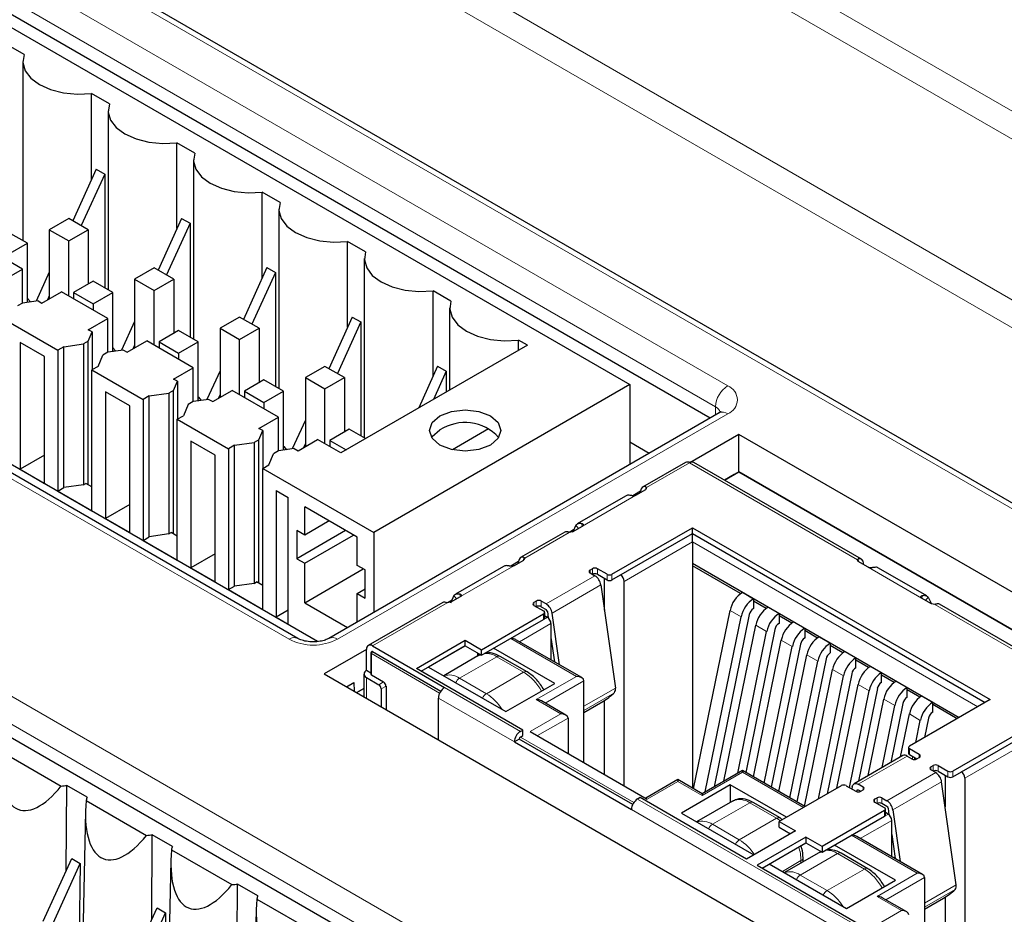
# Paper-space layout 'Blatt2' of a CAD drawing. Header units: millimetres. Extents: x 5 to 418, y 2 to 292.
# Tile 40 of 76: x 112 to 123, y 204 to 214. Entities that reach past the tile are written whole.
import ezdxf

# ---------------------------------------------------------------- set-up
doc = ezdxf.new("R2010")
doc.units = ezdxf.units.MM

psp = doc.layouts.new('Blatt2')

# ---------------------------------------------------------------- linework, layer by layer
at = {"color": 7, "linetype": 'Continuous', "lineweight": 18}
for p, q in [((103.469, 222.047), (134.299, 204.249)), ((134.156, 204.005), (103.329, 221.801)), ((134.409, 201.761), (101.511, 220.753)), ((103.855, 218.922), (119.835, 209.696)), ((119.694, 209.454), (103.713, 218.68)), ((117.441, 216.169), (123.635, 212.593)), ((114.749, 206.76), (98.768, 215.986)), ((123.635, 212.266), (117.297, 215.925)), ((102.54, 211.289), (120.5, 200.92)), ((120.359, 200.678), (102.398, 211.047)), ((119.692, 209.358), (119.694, 209.454)), ((119.835, 209.373), (115.31, 206.76)), ((119.394, 208.805), (118.895, 208.517)), ((119.394, 208.805), (121.34, 207.682)), ((118.885, 208.526), (118.884, 208.494)), ((118.771, 208.429), (118.151, 208.071)), ((118.105, 208.045), (118.076, 208.084)), ((118.149, 208.07), (118.141, 208.103)), ((117.998, 207.999), (117.481, 207.701)), ((119.427, 207.986), (118.592, 207.505)), ((122.821, 206.027), (119.427, 207.986)), ((118.635, 207.431), (119.427, 207.888)), ((119.427, 207.888), (122.736, 205.978)), ((117.471, 207.709), (117.469, 207.678)), ((121.35, 207.691), (121.351, 207.659)), ((117.356, 207.612), (116.737, 207.255)), ((118.267, 207.513), (118.267, 207.578)), ((118.324, 207.578), (118.324, 207.513)), ((122.084, 207.236), (121.464, 207.594)), ((117.73, 207.17), (118.295, 207.496)), ((118.239, 207.562), (118.239, 207.529)), ((118.437, 207.513), (118.437, 207.447)), ((118.493, 207.447), (118.493, 207.513)), ((117.799, 207.062), (118.365, 207.389)), ((116.691, 207.228), (116.661, 207.268)), ((116.735, 207.254), (116.727, 207.286)), ((122.086, 207.235), (122.093, 207.267)), ((122.13, 207.209), (122.159, 207.249)), ((116.584, 207.183), (115.717, 206.682)), ((117.588, 207.186), (117.588, 207.153)), ((117.616, 207.137), (117.616, 207.202)), ((117.673, 207.202), (117.673, 207.137)), ((122.237, 207.164), (123.315, 206.541)), ((117.744, 207.015), (117.319, 206.77)), ((117.701, 207.056), (117.701, 206.99)), ((119.863, 207.094), (119.99, 207.02)), ((117.422, 206.731), (117.786, 206.941)), ((120.16, 206.922), (120.287, 206.849)), ((117.319, 206.77), (118.083, 206.329)), ((120.457, 206.751), (120.584, 206.677)), ((115.703, 206.593), (116.495, 206.135)), ((115.703, 206.348), (115.703, 206.593)), ((116.509, 206.16), (115.717, 206.617)), ((117.158, 206.558), (116.725, 206.308)), ((116.958, 206.578), (116.966, 206.582)), ((117.158, 206.558), (117.469, 206.378)), ((120.754, 206.579), (120.881, 206.506)), ((117.037, 206.128), (117.469, 206.378)), ((118.083, 206.329), (117.616, 206.06)), ((121.051, 206.408), (121.178, 206.335)), ((115.646, 206.076), (115.646, 206.315)), ((115.788, 206.233), (115.844, 206.266)), ((115.873, 206.217), (115.816, 206.184)), ((117.037, 206.128), (116.725, 206.308)), ((117.719, 206.021), (118.168, 206.28)), ((121.348, 206.237), (121.475, 206.163)), ((116.552, 206.201), (117.433, 205.692)), ((118.168, 205.984), (118.533, 206.194)), ((118.168, 205.936), (118.521, 206.14)), ((116.481, 206.078), (117.362, 205.57)), ((117.616, 206.06), (117.899, 205.896)), ((121.645, 206.065), (121.772, 205.992)), ((117.899, 205.896), (117.546, 205.692)), ((121.942, 205.894), (122.069, 205.82)), ((117.631, 205.643), (117.984, 205.847)), ((123.378, 205.705), (122.544, 205.223)), ((117.418, 205.602), (118.734, 204.843)), ((118.748, 204.868), (117.433, 205.627)), ((122.586, 205.15), (123.378, 205.607)), ((121.916, 205.406), (121.35, 205.08)), ((121.944, 205.423), (121.944, 205.488)), ((122.057, 205.39), (122.057, 205.423)), ((122.218, 205.232), (122.218, 205.297)), ((122.275, 205.232), (122.275, 205.297)), ((119.54, 204.949), (120.006, 205.219)), ((120.006, 205.219), (120.714, 204.81)), ((121.681, 204.889), (122.247, 205.215)), ((122.19, 205.248), (122.19, 205.281)), ((122.388, 205.232), (122.388, 205.166)), ((122.445, 205.232), (122.445, 205.166)), ((118.903, 204.908), (119.257, 205.112)), ((119.257, 205.112), (119.54, 204.949)), ((121.751, 204.781), (122.316, 205.108)), ((121.348, 205.016), (121.336, 205.009)), ((121.407, 205.015), (121.407, 205.047)), ((118.79, 204.908), (121.384, 203.411)), ((120.091, 204.865), (119.659, 204.615)), ((120.091, 204.865), (120.402, 204.685)), ((121.539, 204.872), (121.539, 204.905)), ((121.568, 204.856), (121.568, 204.921)), ((121.624, 204.856), (121.624, 204.921)), ((118.72, 204.786), (121.313, 203.289)), ((121.695, 204.734), (121.271, 204.489)), ((121.653, 204.774), (121.653, 204.709)), ((119.97, 204.435), (119.659, 204.615)), ((120.402, 204.685), (119.97, 204.435)), ((120.402, 204.685), (120.446, 204.656)), ((121.737, 204.66), (121.373, 204.45)), ((121.271, 204.489), (122.034, 204.048)), ((121.11, 204.277), (120.677, 204.027)), ((120.91, 204.297), (120.917, 204.301)), ((121.11, 204.277), (121.421, 204.097)), ((120.685, 204.195), (120.469, 204.07)), ((120.685, 204.195), (120.685, 204.167)), ((120.988, 203.847), (121.421, 204.097)), ((122.034, 204.048), (121.568, 203.778)), ((120.988, 203.847), (120.677, 204.027)), ((122.119, 203.999), (121.67, 203.74)), ((122.119, 203.703), (122.484, 203.913)), ((122.119, 203.655), (122.472, 203.859)), ((121.568, 203.778), (121.851, 203.615)), ((121.851, 203.615), (121.497, 203.411))]:
    psp.add_line(p, q, dxfattribs=at)
at = {"color": 7, "linetype": 'Continuous', "lineweight": 25}
for p, q in [((134.409, 201.829), (101.611, 220.763)), ((102.861, 218.854), (118.7, 209.711)), ((119.63, 209.322), (103.711, 218.512)), ((114.849, 206.77), (98.868, 215.996)), ((115.077, 206.734), (99.488, 215.733)), ((111.676, 213.537), (111.468, 213.657)), ((111.662, 213.458), (111.662, 211.38)), ((112.666, 212.965), (112.458, 213.085)), ((112.458, 212.09), (112.458, 213.085)), ((112.652, 212.886), (112.652, 210.808)), ((113.656, 212.394), (113.448, 212.514)), ((113.448, 211.519), (113.448, 212.514)), ((113.642, 212.315), (113.642, 210.237)), ((112.513, 212.21), (112.24, 211.611)), ((112.612, 212.152), (112.339, 211.554)), ((112.513, 212.21), (112.612, 212.152)), ((112.612, 212.152), (112.612, 210.831)), ((114.646, 211.822), (114.438, 211.942)), ((114.438, 210.947), (114.438, 211.942)), ((114.632, 211.743), (114.632, 209.665)), ((112.194, 211.637), (111.968, 211.507)), ((112.421, 211.507), (112.194, 211.637)), ((113.503, 211.638), (113.23, 211.039)), ((113.602, 211.581), (113.329, 210.982)), ((113.503, 211.638), (113.602, 211.581)), ((113.602, 211.581), (113.602, 210.26)), ((111.714, 211.35), (111.487, 211.48)), ((111.968, 211.507), (112.194, 211.376)), ((111.968, 211.507), (111.968, 210.707)), ((112.194, 211.376), (112.421, 211.507)), ((112.421, 211.507), (112.421, 210.876)), ((101.559, 211.376), (119.379, 201.089)), ((111.657, 211.049), (111.12, 211.36)), ((111.487, 211.219), (111.714, 211.35)), ((111.714, 210.665), (111.714, 211.35)), ((112.194, 210.739), (112.194, 211.376)), ((115.636, 211.251), (115.428, 211.371)), ((115.428, 210.376), (115.428, 211.371)), ((115.621, 211.172), (115.621, 209.094)), ((111.431, 210.919), (111.657, 211.049)), ((111.657, 210.657), (111.657, 211.049)), ((111.968, 211.013), (111.816, 210.68)), ((113.184, 211.066), (112.958, 210.935)), ((113.411, 210.935), (113.184, 211.066)), ((114.492, 211.067), (114.22, 210.468)), ((114.591, 211.009), (114.319, 210.411)), ((114.492, 211.067), (114.591, 211.009)), ((114.591, 211.009), (114.591, 209.688)), ((112.477, 210.909), (112.251, 210.778)), ((112.704, 210.778), (112.477, 210.909)), ((112.958, 210.935), (113.184, 210.804)), ((112.958, 210.935), (112.958, 210.135)), ((113.184, 210.804), (113.411, 210.935)), ((113.411, 210.935), (113.411, 210.305)), ((111.883, 210.657), (112.11, 210.788)), ((112.647, 210.478), (112.11, 210.788)), ((112.251, 210.778), (112.477, 210.648)), ((112.251, 210.778), (112.251, 210.707)), ((112.477, 210.648), (112.704, 210.778)), ((112.704, 210.094), (112.704, 210.778)), ((113.184, 210.168), (113.184, 210.804)), ((116.626, 210.679), (116.418, 210.799)), ((116.418, 209.804), (116.418, 210.799)), ((111.656, 210.657), (111.6, 210.625)), ((111.839, 210.683), (111.656, 210.657)), ((111.725, 210.667), (111.714, 210.674)), ((111.839, 210.683), (111.883, 210.657)), ((111.968, 210.739), (111.948, 210.695)), ((112.477, 210.648), (112.477, 210.576)), ((116.611, 210.6), (116.611, 209.648)), ((111.473, 210.453), (112.067, 210.111)), ((112.42, 210.347), (112.647, 210.478)), ((112.647, 210.086), (112.647, 210.478)), ((112.958, 210.442), (112.806, 210.109)), ((114.174, 210.494), (113.948, 210.364)), ((114.401, 210.364), (114.174, 210.494)), ((115.482, 210.495), (115.21, 209.896)), ((115.581, 210.438), (115.309, 209.839)), ((115.482, 210.495), (115.581, 210.438)), ((115.581, 210.438), (115.581, 209.117)), ((112.465, 210.322), (112.42, 210.347)), ((112.42, 210.216), (112.465, 210.322)), ((112.465, 210.322), (112.465, 209.883)), ((113.467, 210.337), (113.241, 210.207)), ((113.693, 210.207), (113.467, 210.337)), ((113.948, 210.364), (114.174, 210.233)), ((113.948, 210.364), (113.948, 209.564)), ((114.174, 210.233), (114.401, 210.364)), ((114.401, 210.364), (114.401, 209.733)), ((111.629, 210.2), (111.629, 208.731)), ((111.912, 210.037), (111.629, 210.2)), ((112.42, 210.216), (112.364, 210.184)), ((112.42, 208.551), (112.42, 210.216)), ((112.873, 210.086), (113.099, 210.217)), ((113.637, 209.907), (113.099, 210.217)), ((113.241, 210.207), (113.467, 210.076)), ((113.241, 210.207), (113.241, 210.135)), ((113.467, 210.076), (113.693, 210.207)), ((113.693, 209.522), (113.693, 210.207)), ((114.174, 209.596), (114.174, 210.233)), ((117.512, 210.168), (117.408, 210.228)), ((117.408, 210.108), (117.408, 210.228)), ((112.138, 210.151), (112.067, 210.111)), ((112.067, 210.111), (112.067, 208.478)), ((112.138, 210.151), (112.364, 210.184)), ((112.138, 208.518), (112.138, 210.151)), ((112.364, 210.184), (112.364, 208.551)), ((112.646, 210.086), (112.59, 210.053)), ((112.829, 210.112), (112.646, 210.086)), ((112.715, 210.096), (112.704, 210.102)), ((112.829, 210.112), (112.873, 210.086)), ((112.958, 210.167), (112.938, 210.124)), ((117.512, 210.168), (115.348, 208.919)), ((111.912, 208.567), (111.912, 210.037)), ((112.534, 209.923), (112.59, 210.053)), ((113.467, 210.076), (113.467, 210.004)), ((112.534, 209.923), (112.463, 209.882)), ((112.463, 208.249), (112.463, 209.882)), ((112.463, 209.882), (113.057, 209.539)), ((113.41, 209.776), (113.637, 209.907)), ((113.637, 209.514), (113.637, 209.907)), ((113.948, 209.87), (113.796, 209.537)), ((115.164, 209.923), (114.938, 209.792)), ((115.391, 209.792), (115.164, 209.923)), ((116.472, 209.924), (116.253, 209.441)), ((116.571, 209.866), (116.422, 209.539)), ((116.472, 209.924), (116.571, 209.866)), ((116.571, 209.866), (116.571, 209.625)), ((113.455, 209.75), (113.41, 209.776)), ((113.41, 209.645), (113.455, 209.75)), ((113.455, 209.75), (113.455, 209.312)), ((114.457, 209.766), (114.231, 209.635)), ((114.683, 209.635), (114.457, 209.766)), ((114.938, 209.792), (115.164, 209.661)), ((114.938, 209.792), (114.938, 208.992)), ((115.164, 209.661), (115.391, 209.792)), ((115.391, 209.792), (115.391, 209.162)), ((112.901, 209.466), (112.619, 209.629)), ((112.619, 209.629), (112.619, 208.159)), ((113.41, 209.645), (113.354, 209.613)), ((113.41, 207.98), (113.41, 209.645)), ((113.863, 209.515), (114.089, 209.645)), ((114.627, 209.335), (114.089, 209.645)), ((114.231, 209.635), (114.457, 209.505)), ((114.231, 209.635), (114.231, 209.564)), ((114.457, 209.505), (114.683, 209.635)), ((114.683, 208.951), (114.683, 209.635)), ((115.164, 209.025), (115.164, 209.661)), ((118.7, 209.711), (115.73, 207.996)), ((118.7, 209.711), (118.7, 208.785)), ((113.128, 209.58), (113.057, 209.539)), ((113.057, 209.539), (113.057, 207.906)), ((113.128, 209.58), (113.354, 209.613)), ((113.128, 207.947), (113.128, 209.58)), ((113.354, 209.613), (113.354, 207.98)), ((113.636, 209.514), (113.58, 209.482)), ((113.819, 209.54), (113.636, 209.514)), ((113.705, 209.524), (113.693, 209.531)), ((113.819, 209.54), (113.863, 209.515)), ((113.948, 209.596), (113.928, 209.552)), ((112.901, 207.996), (112.901, 209.466)), ((113.58, 209.482), (113.524, 209.351)), ((114.457, 209.505), (114.457, 209.433)), ((113.453, 209.31), (113.524, 209.351)), ((113.453, 207.677), (113.453, 209.31)), ((113.453, 209.31), (114.047, 208.968)), ((114.4, 209.204), (114.627, 209.335)), ((114.627, 208.943), (114.627, 209.335)), ((114.938, 209.299), (114.786, 208.966)), ((119.735, 209.383), (115.21, 206.77)), ((119.733, 209.381), (119.735, 209.383)), ((114.445, 209.179), (114.4, 209.204)), ((114.4, 209.073), (114.445, 209.179)), ((114.445, 209.179), (114.445, 208.74)), ((115.447, 209.194), (115.221, 209.064)), ((115.636, 209.085), (115.447, 209.194)), ((117.061, 209.197), (116.644, 208.957)), ((113.891, 208.894), (113.609, 209.057)), ((113.609, 209.057), (113.609, 207.588)), ((114.4, 209.073), (114.344, 209.041)), ((114.4, 207.409), (114.4, 209.073)), ((114.853, 208.943), (115.079, 209.074)), ((115.348, 208.919), (115.079, 209.074)), ((115.221, 209.064), (115.41, 208.955)), ((115.221, 209.064), (115.221, 208.992)), ((119.965, 209.135), (119.397, 208.806)), ((129.214, 203.795), (119.965, 209.135)), ((119.965, 208.7), (119.965, 209.135)), ((114.118, 209.009), (114.047, 208.968)), ((114.047, 208.968), (114.047, 207.335)), ((114.118, 209.009), (114.344, 209.041)), ((114.118, 207.375), (114.118, 209.009)), ((114.344, 209.041), (114.344, 207.408)), ((114.626, 208.943), (114.57, 208.91)), ((114.809, 208.969), (114.626, 208.943)), ((114.695, 208.953), (114.683, 208.959)), ((114.809, 208.969), (114.853, 208.943)), ((114.938, 209.024), (114.918, 208.981)), ((118.923, 208.914), (118.7, 209.043)), ((111.912, 208.894), (111.629, 208.731)), ((113.891, 207.424), (113.891, 208.894)), ((114.514, 208.78), (114.57, 208.91)), ((111.629, 208.731), (111.912, 208.567)), ((114.443, 208.739), (114.514, 208.78)), ((114.443, 208.739), (115.73, 207.996)), ((114.443, 207.106), (114.443, 208.739)), ((119.344, 208.81), (118.848, 208.524)), ((121.387, 207.689), (119.444, 208.81)), ((119.8, 208.605), (119.965, 208.7)), ((119.911, 208.668), (119.8, 208.605)), ((119.965, 208.7), (119.911, 208.668)), ((128.838, 203.578), (119.965, 208.7)), ((119.965, 208.7), (128.838, 203.578)), ((119.965, 208.7), (119.965, 208.7)), ((112.067, 208.478), (112.138, 208.518)), ((112.364, 208.551), (112.138, 208.518)), ((112.364, 208.551), (112.392, 208.567)), ((112.463, 208.526), (112.392, 208.567)), ((114.599, 208.486), (114.74, 208.404)), ((114.599, 208.486), (114.599, 207.016)), ((118.771, 208.429), (118.885, 208.495)), ((118.895, 208.517), (118.885, 208.495)), ((112.067, 208.478), (112.463, 208.249)), ((114.74, 206.935), (114.74, 208.404)), ((118.65, 208.42), (118.091, 208.098)), ((118.825, 208.476), (118.734, 208.424)), ((118.824, 208.46), (118.825, 208.476)), ((112.901, 208.322), (112.619, 208.159)), ((115.539, 207.943), (114.931, 208.294)), ((114.931, 207.967), (114.931, 208.294)), ((112.619, 208.159), (112.901, 207.996)), ((115.214, 208.131), (114.931, 207.967)), ((118.036, 208.005), (118.151, 208.071)), ((118.076, 208.084), (118.038, 208.006)), ((118.493, 207.513), (119.427, 208.052)), ((119.427, 208.052), (122.877, 206.06)), ((119.427, 207.986), (119.427, 208.052)), ((113.057, 207.906), (113.128, 207.947)), ((113.354, 207.98), (113.128, 207.947)), ((113.354, 207.98), (113.382, 207.996)), ((113.453, 207.955), (113.382, 207.996)), ((114.931, 207.967), (114.839, 208.021)), ((114.839, 208.021), (114.839, 207.694)), ((115.405, 208.021), (114.839, 207.694)), ((114.931, 207.641), (115.497, 207.967)), ((115.539, 207.616), (115.539, 207.943)), ((115.73, 207.996), (115.73, 207.07)), ((117.945, 208.002), (117.434, 207.707)), ((118.049, 208.029), (117.998, 207.999)), ((118.036, 208.005), (117.998, 207.999)), ((118.493, 207.447), (119.427, 207.986)), ((119.427, 207.888), (119.427, 207.986)), ((119.427, 207.986), (122.821, 206.027)), ((113.057, 207.906), (113.453, 207.677)), ((119.427, 207.888), (119.427, 207.611)), ((113.891, 207.751), (113.609, 207.588)), ((114.839, 207.694), (114.931, 207.641)), ((117.481, 207.701), (117.471, 207.678)), ((113.609, 207.588), (113.891, 207.424)), ((114.931, 207.184), (114.931, 207.641)), ((114.931, 207.184), (115.61, 207.576)), ((115.631, 207.563), (115.539, 207.616)), ((117.236, 207.604), (116.677, 207.281)), ((117.411, 207.66), (117.319, 207.607)), ((117.356, 207.612), (117.471, 207.678)), ((117.41, 207.643), (117.411, 207.66)), ((118.267, 207.578), (118.239, 207.562)), ((118.437, 207.513), (118.324, 207.578)), ((119.427, 207.64), (122.521, 205.854)), ((119.984, 207.289), (119.427, 207.611)), ((119.427, 207.611), (119.427, 205.035)), ((121.35, 207.66), (121.34, 207.682)), ((121.464, 207.594), (121.35, 207.66)), ((121.411, 207.625), (121.41, 207.641)), ((122.144, 207.262), (121.585, 207.585)), ((115.631, 207.237), (115.631, 207.563)), ((118.239, 207.529), (118.295, 207.496)), ((118.324, 207.513), (118.437, 207.447)), ((118.406, 207.099), (118.406, 207.465)), ((114.047, 207.335), (114.118, 207.375)), ((114.344, 207.408), (114.118, 207.375)), ((114.344, 207.408), (114.372, 207.424)), ((114.443, 207.383), (114.372, 207.424)), ((118.365, 207.389), (118.533, 206.194)), ((118.635, 205.063), (118.635, 207.431)), ((114.047, 207.335), (114.443, 207.106)), ((115.539, 207.29), (115.631, 207.343)), ((115.539, 206.96), (115.539, 207.29)), ((115.539, 207.29), (115.631, 207.237)), ((116.661, 207.268), (116.619, 207.179)), ((116.622, 207.189), (116.737, 207.255)), ((120.006, 207.304), (120.134, 207.23)), ((120.134, 207.23), (120.134, 207.116)), ((122.198, 207.17), (122.084, 207.236)), ((122.159, 207.249), (122.197, 207.171)), ((114.931, 207.184), (115.428, 206.896)), ((116.531, 207.186), (115.667, 206.687)), ((116.635, 207.212), (116.584, 207.183)), ((116.622, 207.189), (116.584, 207.183)), ((117.616, 207.202), (117.588, 207.186)), ((117.588, 207.153), (117.701, 207.088)), ((117.73, 207.17), (117.673, 207.202)), ((117.673, 207.137), (117.73, 207.105)), ((120.281, 207.117), (120.134, 207.202)), ((120.303, 207.132), (120.431, 207.059)), ((122.237, 207.164), (122.198, 207.17)), ((123.363, 206.548), (122.29, 207.167)), ((114.74, 207.098), (114.599, 207.016)), ((114.599, 207.016), (114.74, 206.935)), ((116.98, 206.639), (117.701, 207.056)), ((117.713, 207.007), (117.713, 207.072)), ((117.713, 207.032), (117.744, 207.015)), ((117.744, 207.083), (117.754, 207.007)), ((117.883, 206.465), (117.799, 207.062)), ((119.44, 205.027), (119.863, 207.094)), ((119.575, 204.99), (119.99, 207.02)), ((120.086, 207.046), (119.677, 205.049)), ((120.431, 207.059), (120.431, 206.944)), ((120.578, 206.946), (120.431, 207.031)), ((116.98, 206.574), (117.701, 206.99)), ((117.786, 206.941), (117.786, 206.521)), ((119.79, 205.114), (120.16, 206.922)), ((120.6, 206.961), (120.728, 206.887)), ((120.728, 206.887), (120.728, 206.773)), ((117.786, 206.779), (117.826, 206.498)), ((119.951, 205.207), (120.287, 206.849)), ((120.383, 206.874), (120.044, 205.217)), ((120.875, 206.774), (120.728, 206.86)), ((120.897, 206.789), (121.025, 206.716)), ((115.717, 206.682), (116.552, 206.201)), ((116.225, 206.422), (116.791, 206.749)), ((116.281, 206.389), (116.791, 206.683)), ((116.791, 206.683), (116.366, 206.438)), ((116.791, 206.749), (116.98, 206.639)), ((116.791, 206.683), (116.791, 206.749)), ((116.791, 206.683), (116.98, 206.574)), ((118.143, 206.315), (117.379, 206.755)), ((120.133, 205.166), (120.457, 206.751)), ((120.26, 205.093), (120.584, 206.677)), ((120.68, 206.703), (120.341, 205.046)), ((121.025, 206.716), (121.025, 206.602)), ((121.172, 206.603), (121.025, 206.688)), ((115.646, 206.642), (115.157, 206.359)), ((115.646, 206.397), (115.646, 206.642)), ((115.697, 206.601), (115.697, 206.356)), ((115.717, 206.617), (116.509, 206.16)), ((116.958, 206.578), (116.542, 206.337)), ((116.932, 206.602), (116.932, 206.562)), ((116.978, 206.582), (116.956, 206.571)), ((116.98, 206.574), (116.98, 206.639)), ((117.829, 206.247), (117.121, 206.655)), ((117.509, 206.382), (117.198, 206.562)), ((120.43, 204.995), (120.754, 206.579)), ((121.194, 206.618), (121.322, 206.544)), ((116.366, 206.438), (117.263, 205.921)), ((120.557, 204.921), (120.881, 206.506)), ((120.977, 206.532), (120.638, 204.874)), ((121.322, 206.43), (121.322, 206.544)), ((121.469, 206.432), (121.322, 206.517)), ((121.491, 206.446), (121.619, 206.373)), ((115.157, 206.359), (124.406, 201.02)), ((115.617, 206.356), (115.617, 206.093)), ((115.697, 206.367), (115.646, 206.397)), ((115.703, 206.348), (115.844, 206.266)), ((117.461, 205.708), (116.225, 206.422)), ((120.727, 204.823), (121.051, 206.408)), ((120.887, 204.91), (121.178, 206.335)), ((121.274, 206.36), (120.989, 204.97)), ((121.619, 206.259), (121.619, 206.373)), ((121.766, 206.26), (121.619, 206.345)), ((115.416, 206.209), (115.501, 206.258)), ((115.501, 206.258), (115.504, 206.159)), ((115.646, 206.315), (115.788, 206.233)), ((115.873, 206.217), (115.873, 205.946)), ((117.263, 205.921), (117.829, 206.247)), ((118.168, 205.333), (118.168, 206.28)), ((121.102, 205.035), (121.348, 206.237)), ((121.788, 206.275), (121.916, 206.202)), ((115.534, 206.142), (115.617, 206.19)), ((115.617, 206.19), (115.534, 206.142)), ((115.816, 206.184), (115.816, 205.979)), ((121.246, 205.042), (121.475, 206.163)), ((121.571, 206.189), (121.351, 205.114)), ((121.916, 206.087), (121.916, 206.202)), ((122.063, 206.089), (121.916, 206.174)), ((122.085, 206.104), (122.213, 206.03)), ((116.481, 205.595), (116.481, 206.078)), ((117.959, 205.882), (117.676, 206.045)), ((118.168, 205.912), (118.387, 206.039)), ((118.406, 205.196), (118.406, 206.05)), ((121.464, 205.179), (121.645, 206.065)), ((121.625, 205.272), (121.772, 205.992)), ((121.868, 206.017), (121.728, 205.332)), ((122.877, 206.06), (121.944, 205.521)), ((122.213, 205.916), (122.213, 206.03)), ((122.495, 205.839), (122.213, 206.002)), ((121.84, 205.397), (121.942, 205.894)), ((117.984, 205.847), (117.984, 205.439)), ((122.016, 205.563), (122.069, 205.82)), ((122.165, 205.846), (122.119, 205.622)), ((123.378, 205.771), (122.445, 205.232)), ((117.433, 205.692), (117.461, 205.708)), ((117.433, 205.627), (117.461, 205.643)), ((117.461, 205.643), (117.461, 205.708)), ((117.546, 205.692), (118.903, 204.908)), ((122.445, 205.166), (123.378, 205.705)), ((117.418, 205.602), (117.362, 205.57)), ((117.362, 205.57), (118.72, 204.786)), ((118.734, 204.843), (117.418, 205.602)), ((111.406, 205.463), (112.106, 205.059)), ((121.866, 205.411), (121.3, 205.085)), ((121.916, 205.406), (121.972, 205.374)), ((121.932, 205.504), (121.932, 205.439)), ((122.057, 205.423), (121.944, 205.488)), ((121.944, 205.423), (122.029, 205.374)), ((121.977, 205.371), (121.983, 205.4)), ((122, 205.39), (122, 205.367)), ((122.029, 205.374), (122.057, 205.39)), ((122.19, 205.281), (122.218, 205.297)), ((122.275, 205.297), (122.388, 205.232)), ((120.006, 205.239), (119.54, 204.969)), ((120.731, 204.821), (120.006, 205.239)), ((120.006, 205.239), (120.006, 205.219)), ((122.247, 205.215), (122.19, 205.248)), ((122.275, 205.232), (122.388, 205.166)), ((122.357, 205.184), (122.357, 204.818)), ((112.166, 204.08), (112.172, 205.066)), ((112.408, 204.93), (112.172, 205.066)), ((119.257, 205.133), (118.886, 204.919)), ((119.54, 204.969), (119.257, 205.133)), ((119.257, 205.133), (119.257, 205.112)), ((119.865, 205.072), (119.299, 204.745)), ((120.516, 204.696), (119.865, 205.072)), ((119.865, 205.072), (119.865, 204.869)), ((121.152, 205.063), (120.431, 204.647)), ((121.209, 205.063), (121.322, 204.998)), ((121.407, 205.047), (121.35, 205.08)), ((122.484, 203.913), (122.316, 205.108)), ((122.586, 205.15), (122.586, 202.782)), ((119.54, 204.969), (119.54, 204.949)), ((121.28, 205.053), (121.276, 205.025)), ((121.333, 204.993), (121.336, 205.009)), ((121.35, 205.014), (121.378, 204.998)), ((121.378, 204.998), (121.407, 205.015)), ((112.395, 204.892), (113.096, 204.487)), ((118.819, 204.925), (118.79, 204.908)), ((120.055, 204.211), (118.819, 204.925)), ((119.891, 204.884), (119.475, 204.644)), ((120.442, 204.689), (120.131, 204.869)), ((121.539, 204.905), (121.568, 204.921)), ((121.653, 204.807), (121.539, 204.872)), ((121.624, 204.921), (121.681, 204.889)), ((121.681, 204.823), (121.624, 204.856)), ((112.388, 204.768), (112.337, 202.357)), ((119.299, 204.745), (120.139, 204.26)), ((121.653, 204.774), (120.931, 204.358)), ((121.664, 204.725), (121.664, 204.791)), ((121.695, 204.734), (121.664, 204.751)), ((121.695, 204.802), (121.705, 204.726)), ((121.751, 204.781), (121.834, 204.184)), ((120.431, 204.647), (120.62, 204.538)), ((120.431, 204.582), (120.431, 204.647)), ((120.467, 204.668), (120.442, 204.689)), ((120.931, 204.293), (121.653, 204.709)), ((121.737, 204.24), (121.737, 204.66)), ((113.156, 203.509), (113.162, 204.494)), ((113.398, 204.359), (113.162, 204.494)), ((120.62, 204.538), (120.055, 204.211)), ((120.431, 204.582), (120.564, 204.505)), ((121.737, 204.498), (121.777, 204.217)), ((120.742, 204.468), (120.176, 204.141)), ((120.233, 204.108), (120.742, 204.402)), ((120.931, 204.358), (120.742, 204.468)), ((120.742, 204.468), (120.742, 204.402)), ((120.742, 204.402), (120.931, 204.293)), ((122.094, 204.034), (121.331, 204.474)), ((113.385, 204.32), (114.086, 203.916)), ((120.91, 204.297), (120.493, 204.056)), ((120.929, 204.301), (120.908, 204.29)), ((120.931, 204.358), (120.931, 204.293)), ((121.78, 203.966), (121.073, 204.374)), ((121.461, 204.101), (121.15, 204.281)), ((111.898, 203.491), (112.229, 204.218)), ((111.997, 203.434), (112.328, 204.16)), ((112.229, 204.218), (112.328, 204.16)), ((112.328, 204.16), (112.302, 202.442)), ((113.378, 204.197), (113.327, 201.786)), ((120.318, 204.157), (121.214, 203.64)), ((120.709, 204.181), (120.709, 204.228)), ((120.176, 204.141), (121.412, 203.427)), ((114.146, 202.937), (114.152, 203.923)), ((114.388, 203.787), (114.152, 203.923)), ((121.214, 203.64), (121.78, 203.966)), ((122.119, 203.999), (122.119, 203.052)), ((114.375, 203.749), (115.076, 203.344)), ((121.911, 203.601), (121.628, 203.764)), ((122.119, 203.631), (122.339, 203.758)), ((122.357, 203.769), (122.357, 202.915)), ((112.888, 202.92), (113.218, 203.646)), ((112.987, 202.863), (113.317, 203.589)), ((113.218, 203.646), (113.317, 203.589)), ((113.317, 203.589), (113.292, 201.87)), ((114.368, 203.625), (114.317, 201.214))]:
    psp.add_line(p, q, dxfattribs=at)
at = {"color": 7, "linetype": 'Continuous', "lineweight": 25, "flags": 128}
for points in [[(111.676, 213.537), (111.662, 213.443), (111.689, 213.349), (111.755, 213.263), (111.855, 213.188), (111.984, 213.13), (112.134, 213.093), (112.295, 213.077), (112.458, 213.085)], [(112.666, 212.965), (112.652, 212.871), (112.679, 212.778), (112.744, 212.692), (112.845, 212.617), (112.974, 212.559), (113.124, 212.521), (113.285, 212.506), (113.448, 212.514)], [(113.656, 212.394), (113.642, 212.3), (113.669, 212.207), (113.734, 212.12), (113.835, 212.045), (113.964, 211.988), (114.114, 211.95), (114.275, 211.934), (114.438, 211.942)], [(114.646, 211.822), (114.632, 211.728), (114.659, 211.635), (114.724, 211.549), (114.825, 211.474), (114.954, 211.416), (115.104, 211.378), (115.265, 211.363), (115.428, 211.371)], [(115.636, 211.251), (115.622, 211.157), (115.649, 211.064), (115.714, 210.977), (115.815, 210.903), (115.944, 210.845), (116.094, 210.807), (116.255, 210.791), (116.418, 210.799)], [(111.714, 210.713), (111.717, 210.709), (111.75, 210.671)], [(116.626, 210.679), (116.612, 210.585), (116.639, 210.492), (116.704, 210.406), (116.805, 210.331), (116.934, 210.273), (117.084, 210.235), (117.245, 210.22), (117.408, 210.228)], [(112.704, 210.142), (112.707, 210.138), (112.74, 210.099)], [(113.693, 209.57), (113.697, 209.566), (113.73, 209.528)], [(116.498, 209.349), (116.632, 209.4), (116.791, 209.419), (116.949, 209.4), (117.083, 209.349), (117.173, 209.271), (117.204, 209.18), (117.173, 209.089), (117.083, 209.011), (116.949, 208.959), (116.791, 208.941), (116.632, 208.959), (116.498, 209.011), (116.409, 209.089), (116.377, 209.18), (116.409, 209.271), (116.498, 209.349)], [(116.498, 209.185), (116.409, 209.108), (116.402, 209.098)], [(114.683, 208.999), (114.687, 208.995), (114.72, 208.956)], [(121.28, 205.053), (121.284, 205.064), (121.289, 205.074), (121.296, 205.082), (121.305, 205.087), (121.315, 205.089), (121.326, 205.089), (121.338, 205.086), (121.35, 205.08)], [(121.336, 205.009), (121.337, 205.011), (121.338, 205.013), (121.339, 205.015), (121.341, 205.016), (121.343, 205.016), (121.345, 205.016), (121.348, 205.016), (121.35, 205.014)]]:
    psp.add_lwpolyline(points, dxfattribs=at)
at = {"color": 7, "linetype": 'Continuous', "lineweight": 18}
for centre, radius, start, end in [((120.001, 209.437), 0.308, 122.6523, 176.7703), ((119.774, 209.535), 0.173, 290.7834, 69.2166), ((119.648, 209.359), 0.106, 17.4139, 64.5329), ((119.777, 209.293), 0.0988, 53.7667, 114.9229), ((114.808, 206.678), 0.101, 66.7852, 125.4665), ((115.251, 206.678), 0.101, 54.5257, 113.3045), ((115.029, 207.301), 0.609, 242.6097, 297.3903), ((115.707, 206.602), 0.0101, 185.6948, 245.6253), ((115.734, 206.591), 0.0307, 122.6055, 177.3945), ((115.711, 206.609), 0.0101, 54.3818, 114.314), ((117.028, 206.354), 0.242, 57.3541, 92.2963), ((117.182, 206.525), 0.0402, 65.6929, 125.6176), ((116.605, 206.137), 0.209, 55.0126, 107.3716), ((117.493, 206.348), 0.0384, 64.0327, 127.2545), ((117.151, 205.876), 0.595, 28.3479, 57.624), ((116.79, 206.206), 0.121, 122.4948, 155.2086), ((117.1, 206.028), 0.119, 122.2646, 155.4388), ((116.738, 205.647), 0.567, 31.859, 58.1625), ((119.974, 204.701), 0.201, 54.3824, 114.3071), ((120.115, 204.832), 0.0402, 65.6929, 125.6176), ((119.539, 204.443), 0.209, 55.0126, 107.3716), ((119.722, 204.514), 0.119, 122.2646, 155.4388), ((120.426, 204.652), 0.0402, 65.7014, 125.6168), ((120.033, 204.334), 0.119, 122.2646, 155.4388), ((119.673, 203.957), 0.563, 33.0202, 58.2122), ((120.171, 204.185), 0.515, 1.0981, 19.0582), ((120.979, 204.073), 0.242, 57.3541, 92.2963), ((121.133, 204.244), 0.0402, 65.6929, 125.6176), ((120.669, 204.232), 0.0402, 294.3757, 354.2935), ((120.557, 203.856), 0.209, 55.0126, 107.3716), ((121.444, 204.067), 0.0384, 64.0327, 127.2545), ((121.102, 203.595), 0.595, 28.3479, 57.624), ((120.742, 203.925), 0.121, 122.4948, 155.2086), ((121.052, 203.747), 0.119, 122.2646, 155.4388), ((120.689, 203.366), 0.567, 31.859, 58.1625)]:
    psp.add_arc(centre, radius, start, end, dxfattribs=at)
at = {"color": 7, "linetype": 'Continuous', "lineweight": 25}
for centre, radius, start, end in [((116.787, 208.738), 0.533, 42.6006, 122.8177), ((119.365, 208.764), 0.0503, 54.3824, 114.3071), ((119.423, 208.764), 0.0503, 65.6929, 125.6176), ((118.295, 207.523), 0.0615, 62.6097, 117.3903), ((118.245, 207.545), 0.0175, 110.7834, 249.2166), ((118.295, 207.458), 0.0615, 62.6097, 117.3903), ((118.21, 207.365), 0.156, 8.6904, 57.0932), ((118.465, 207.567), 0.0615, 242.6097, 297.3903), ((118.543, 207.427), 0.0922, 2.6055, 57.3945), ((118.465, 207.502), 0.0615, 242.6097, 297.3903), ((120.185, 207.027), 0.329, 122.9339, 168.3722), ((120.313, 206.954), 0.329, 122.9339, 168.3722), ((117.594, 207.17), 0.0175, 110.7834, 249.2166), ((117.645, 207.148), 0.0615, 62.6097, 117.3903), ((117.645, 207.083), 0.0615, 62.6097, 117.3903), ((117.645, 207.039), 0.156, 8.6904, 57.0932), ((120.193, 207.024), 0.11, 122.9339, 168.3722), ((120.482, 206.856), 0.329, 122.9339, 168.3722), ((117.695, 207.072), 0.0175, 290.7834, 69.2166), ((117.693, 207.009), 0.0201, 294.3747, 354.3052), ((117.713, 207.078), 0.0313, 8.6904, 57.0932), ((117.694, 206.937), 0.0922, 2.6055, 57.3945), ((120.61, 206.783), 0.329, 122.9339, 168.3722), ((120.49, 206.852), 0.11, 122.9339, 168.3722), ((120.779, 206.685), 0.329, 122.9339, 168.3722), ((120.907, 206.611), 0.329, 122.9339, 168.3722), ((120.787, 206.681), 0.11, 122.9339, 168.3722), ((121.076, 206.513), 0.329, 122.9339, 168.3722), ((115.69, 206.649), 0.0437, 50.7967, 189.214), ((121.204, 206.44), 0.329, 122.9339, 168.3722), ((115.717, 206.601), 0.02, 119.9973, 180), ((115.711, 206.609), 0.0101, 54.3818, 114.314), ((121.084, 206.509), 0.11, 122.9339, 168.3722), ((121.373, 206.342), 0.329, 122.9339, 168.3722), ((121.501, 206.268), 0.329, 122.9339, 168.3722), ((121.67, 206.17), 0.329, 122.9339, 168.3722), ((115.662, 206.356), 0.0437, 110.7834, 249.2166), ((115.707, 206.357), 0.0101, 185.6948, 245.6253), ((121.381, 206.338), 0.11, 122.9339, 168.3722), ((121.798, 206.097), 0.329, 122.9339, 168.3722), ((115.755, 206.182), 0.0615, 2.6055, 57.3945), ((115.811, 206.214), 0.0615, 2.6055, 57.3945), ((121.678, 206.167), 0.11, 122.9339, 168.3722), ((121.967, 205.999), 0.329, 122.9339, 168.3722), ((116.634, 206.071), 0.154, 122.6055, 177.3945), ((118.05, 206.623), 0.674, 300.0124, 314.2807), ((118.468, 206.18), 0.066, 322.9583, 12.674), ((122.095, 205.925), 0.329, 122.9339, 168.3722), ((122.264, 205.827), 0.329, 122.9339, 168.3722), ((121.975, 205.995), 0.11, 122.9339, 168.3722), ((122.392, 205.754), 0.329, 122.9339, 168.3722), ((122.272, 205.824), 0.11, 122.9339, 168.3722), ((117.515, 205.563), 0.154, 122.6055, 177.3945), ((117.449, 205.601), 0.0307, 122.6055, 177.3945), ((121.95, 205.504), 0.0175, 110.7834, 249.2166), ((121.887, 205.367), 0.049, 53.4704, 115.2191), ((121.952, 205.441), 0.0201, 185.6948, 245.6253), ((122.051, 205.406), 0.0175, 290.7834, 69.2166), ((122, 205.428), 0.0615, 242.6097, 297.3903), ((122.247, 205.242), 0.0615, 62.6097, 117.3903), ((122.196, 205.264), 0.0175, 110.7834, 249.2166), ((122.247, 205.177), 0.0615, 62.6097, 117.3903), ((122.162, 205.084), 0.156, 8.6904, 57.0932), ((122.416, 205.286), 0.0615, 242.6097, 297.3903), ((122.494, 205.146), 0.0922, 2.6055, 57.3945), ((112.027, 206.101), 1.045, 274.3461, 277.9939), ((121.18, 205.009), 0.0615, 62.6097, 117.3903), ((122.416, 205.221), 0.0615, 242.6097, 297.3903), ((121.35, 205.053), 0.0615, 242.6097, 297.3903), ((121.4, 205.031), 0.0175, 290.7834, 69.2166), ((112.62, 204.84), 0.23, 157.0218, 167.0334), ((118.873, 204.779), 0.154, 122.6055, 177.3945), ((121.546, 204.889), 0.0175, 110.7834, 249.2166), ((121.596, 204.867), 0.0615, 62.6097, 117.3903), ((121.596, 204.802), 0.0615, 62.6097, 117.3903), ((121.596, 204.757), 0.156, 8.6904, 57.0932), ((121.646, 204.791), 0.0175, 290.7834, 69.2166), ((121.644, 204.727), 0.0201, 294.3747, 354.3052), ((121.664, 204.797), 0.0313, 8.6904, 57.0932), ((121.645, 204.656), 0.0922, 2.6055, 57.3945), ((113.017, 205.529), 1.045, 274.3461, 277.9939), ((113.609, 204.269), 0.23, 157.0218, 167.0334), ((114.007, 204.958), 1.045, 274.3461, 277.9939), ((122.001, 204.342), 0.674, 300.0124, 314.2807), ((122.419, 203.899), 0.066, 322.9583, 12.674), ((114.599, 203.697), 0.23, 157.0218, 167.0334)]:
    psp.add_arc(centre, radius, start, end, dxfattribs=at)
at = {"color": 7, "linetype": 'Continuous', "lineweight": 18}
for centre, major_axis, ratio, start_param, end_param in [((372.028, 363.284), (379.985, 5.827), 0.587244, 3.834585, 4.001386), ((372.028, 351.797), (379.987, -5.634), 0.567146, 3.873355, 3.997444), ((372.013, 364.255), (378.785, 5.828), 0.587275, 3.871004, 3.964908)]:
    psp.add_ellipse(centre, major_axis=major_axis, ratio=ratio, start_param=start_param, end_param=end_param, dxfattribs=at)
at = {"color": 7, "linetype": 'Continuous', "lineweight": 25}
for centre, major_axis, ratio, start_param, end_param in [((118.896, 208.436), (-0.046, 0.0889), 0.605449, 5.726834, 7.096272), ((117.998, 207.917), (-0.0536, 0.0845), 0.547864, 5.676619, 6.260578), ((117.481, 207.619), (-0.046, 0.0889), 0.605449, 5.726834, 7.096272), ((121.339, 207.6), (0.046, 0.0889), 0.605449, 5.470098, 6.839537), ((116.583, 207.101), (-0.0536, 0.0845), 0.547864, 5.676619, 6.260578), ((122.237, 207.082), (0.0536, 0.0845), 0.547864, 0.022607, 0.606566), ((117.319, 206.721), (0.0849, 0), 0.577382, 0.785398, 1.570796), ((118.083, 206.28), (0.0849, 0), 0.577382, 0, 1.570796), ((117.616, 206.011), (0.0849, 0), 0.577382, 0.785398, 1.570796), ((117.899, 205.847), (0.0849, 0), 0.577382, 0, 1.570796), ((112.012, 205.92), (0.399, 1.134), 0.410555, 2.12407, 4.005778), ((113.001, 205.348), (0.399, 1.134), 0.410555, 2.12407, 4.005778), ((121.271, 204.44), (0.0849, 0), 0.577382, 0.785398, 1.570796), ((113.991, 204.777), (0.399, 1.134), 0.410555, 2.12407, 4.005778), ((122.034, 203.999), (0.0849, 0), 0.577382, 0, 1.570796), ((114.981, 204.205), (0.399, 1.134), 0.410555, 2.12407, 4.005778), ((121.568, 203.729), (0.0849, 0), 0.577382, 0.785398, 1.570796), ((121.851, 203.566), (0.0849, 0), 0.577382, 0, 1.570796)]:
    psp.add_ellipse(centre, major_axis=major_axis, ratio=ratio, start_param=start_param, end_param=end_param, dxfattribs=at)
for points, knots in [([(87.346, 211.626), (88.154, 211.101), (90.498, 209.581), (94.449, 207.101), (99.228, 204.201), (104.1, 201.351), (109.059, 198.552), (114.107, 195.803), (117.995, 193.759), (120.198, 192.63), (120.671, 192.388)], [0, 0, 0, 0, 0.0774167, 0.2244859, 0.3715556, 0.5186246, 0.6656928, 0.8127599, 0.959826, 1, 1, 1, 1]), ([(119.757, 209.398), (119.757, 209.398), (119.757, 209.398), (119.743, 209.388), (119.735, 209.383)], [0, 0, 0, 0, 0.497843, 1, 1, 1, 1]), ([(118.885, 208.526), (118.888, 208.525), (118.892, 208.522), (118.894, 208.519), (118.895, 208.517)], [0, 0, 0, 0, 0.5934868, 1, 1, 1, 1]), ([(118.705, 208.428), (118.69, 208.429), (118.67, 208.432), (118.656, 208.421), (118.652, 208.418)], [0, 0, 0, 0, 0.715008, 1, 1, 1, 1]), ([(118.771, 208.429), (118.768, 208.428), (118.763, 208.425), (118.752, 208.423), (118.741, 208.423), (118.733, 208.424), (118.727, 208.424), (118.723, 208.425), (118.718, 208.425), (118.714, 208.426), (118.709, 208.427), (118.706, 208.427), (118.705, 208.428)], [0, 0, 0, 0, 0.132974, 0.265315, 0.45834, 0.555846, 0.604506, 0.701936, 0.750591, 0.847994, 0.896647, 1, 1, 1, 1]), ([(118.076, 208.084), (118.084, 208.092), (118.102, 208.108), (118.128, 208.104), (118.141, 208.103)], [0, 0, 0, 0, 0.5, 1, 1, 1, 1]), ([(118.141, 208.103), (118.143, 208.102), (118.146, 208.101), (118.149, 208.1), (118.152, 208.098), (118.155, 208.096), (118.157, 208.094), (118.158, 208.092), (118.16, 208.088), (118.16, 208.083), (118.158, 208.076), (118.153, 208.073), (118.151, 208.071)], [0, 0, 0, 0, 0.086514, 0.173027, 0.259544, 0.346069, 0.389296, 0.475847, 0.51908, 0.69357, 0.869131, 1, 1, 1, 1]), ([(117.998, 207.999), (117.994, 208), (117.987, 208.001), (117.982, 208.003), (117.98, 208.003)], [0, 0, 0, 0, 0.593525, 1, 1, 1, 1]), ([(117.471, 207.709), (117.473, 207.708), (117.478, 207.706), (117.48, 207.702), (117.481, 207.701)], [0, 0, 0, 0, 0.5934868, 1, 1, 1, 1]), ([(121.34, 207.682), (121.341, 207.684), (121.343, 207.688), (121.348, 207.69), (121.35, 207.691)], [0, 0, 0, 0, 0.593525, 1, 1, 1, 1]), ([(117.29, 207.611), (117.276, 207.613), (117.255, 207.616), (117.241, 207.605), (117.237, 207.602)], [0, 0, 0, 0, 0.715008, 1, 1, 1, 1]), ([(117.356, 207.612), (117.354, 207.611), (117.349, 207.609), (117.337, 207.607), (117.327, 207.607), (117.319, 207.607), (117.313, 207.608), (117.309, 207.608), (117.304, 207.609), (117.3, 207.61), (117.295, 207.61), (117.292, 207.611), (117.29, 207.611)], [0, 0, 0, 0, 0.1329744, 0.2653151, 0.4583402, 0.5558459, 0.604506, 0.7019364, 0.7505912, 0.847994, 0.896647, 1, 1, 1, 1]), ([(121.53, 207.592), (121.529, 207.592), (121.526, 207.592), (121.521, 207.591), (121.515, 207.59), (121.511, 207.589), (121.506, 207.589), (121.502, 207.589), (121.495, 207.588), (121.485, 207.588), (121.473, 207.59), (121.467, 207.592), (121.464, 207.594)], [0, 0, 0, 0, 0.086514, 0.173027, 0.259544, 0.346069, 0.389296, 0.475847, 0.51908, 0.69357, 0.869131, 1, 1, 1, 1]), ([(121.583, 207.583), (121.579, 207.586), (121.565, 207.597), (121.545, 207.594), (121.53, 207.592)], [0, 0, 0, 0, 0.284992, 1, 1, 1, 1]), ([(116.661, 207.268), (116.67, 207.275), (116.688, 207.291), (116.714, 207.288), (116.727, 207.286)], [0, 0, 0, 0, 0.5, 1, 1, 1, 1]), ([(116.727, 207.286), (116.729, 207.286), (116.731, 207.285), (116.735, 207.283), (116.738, 207.281), (116.74, 207.279), (116.742, 207.277), (116.744, 207.275), (116.745, 207.272), (116.746, 207.266), (116.744, 207.26), (116.739, 207.256), (116.737, 207.255)], [0, 0, 0, 0, 0.086514, 0.173028, 0.259544, 0.346069, 0.389296, 0.475848, 0.519081, 0.693571, 0.869131, 1, 1, 1, 1]), ([(122.084, 207.236), (122.082, 207.237), (122.078, 207.24), (122.075, 207.247), (122.075, 207.252), (122.077, 207.257), (122.079, 207.259), (122.081, 207.261), (122.084, 207.263), (122.086, 207.265), (122.09, 207.266), (122.092, 207.267), (122.093, 207.267)], [0, 0, 0, 0, 0.132974, 0.265315, 0.45834, 0.555846, 0.604506, 0.701936, 0.750591, 0.847994, 0.896647, 1, 1, 1, 1]), ([(116.584, 207.183), (116.58, 207.183), (116.573, 207.185), (116.568, 207.186), (116.566, 207.187)], [0, 0, 0, 0, 0.593525, 1, 1, 1, 1]), ([(122.255, 207.168), (122.252, 207.167), (122.247, 207.166), (122.24, 207.164), (122.237, 207.164)], [0, 0, 0, 0, 0.593487, 1, 1, 1, 1]), ([(115.21, 206.77), (115.197, 206.764), (115.171, 206.75), (115.107, 206.734), (115.03, 206.728), (114.951, 206.734), (114.886, 206.751), (114.86, 206.765), (114.849, 206.77)], [0, 0, 0, 0, 0.154231, 0.316597, 0.494491, 0.681416, 0.866644, 1, 1, 1, 1]), ([(117.198, 206.562), (117.167, 206.577), (117.109, 206.607), (117.049, 206.6), (117.021, 206.598)], [0, 0, 0, 0, 0.530665, 1, 1, 1, 1]), ([(117.703, 206.175), (117.678, 206.215), (117.624, 206.301), (117.549, 206.354), (117.509, 206.382)], [0, 0, 0, 0, 0.46869, 1, 1, 1, 1]), ([(120.131, 204.869), (120.101, 204.883), (120.038, 204.912), (119.95, 204.915), (119.906, 204.888), (119.889, 204.878)], [0, 0, 0, 0, 0.3773109, 0.7645155, 1, 1, 1, 1]), ([(120.709, 204.228), (120.708, 204.263), (120.707, 204.309), (120.687, 204.356), (120.682, 204.368)], [0, 0, 0, 0, 0.75435, 1, 1, 1, 1]), ([(121.15, 204.281), (121.118, 204.296), (121.06, 204.325), (121, 204.319), (120.973, 204.317)], [0, 0, 0, 0, 0.5306653, 1, 1, 1, 1]), ([(121.654, 203.893), (121.629, 203.934), (121.575, 204.02), (121.5, 204.073), (121.461, 204.101)], [0, 0, 0, 0, 0.4686905, 1, 1, 1, 1])]:
    psp.add_open_spline(points, degree=3, knots=knots, dxfattribs=at)
psp.add_open_spline([(122.093, 207.267), (122.107, 207.269), (122.133, 207.272), (122.151, 207.257), (122.159, 207.249)], degree=3, dxfattribs=at)

doc.saveas('drawing.dxf')
